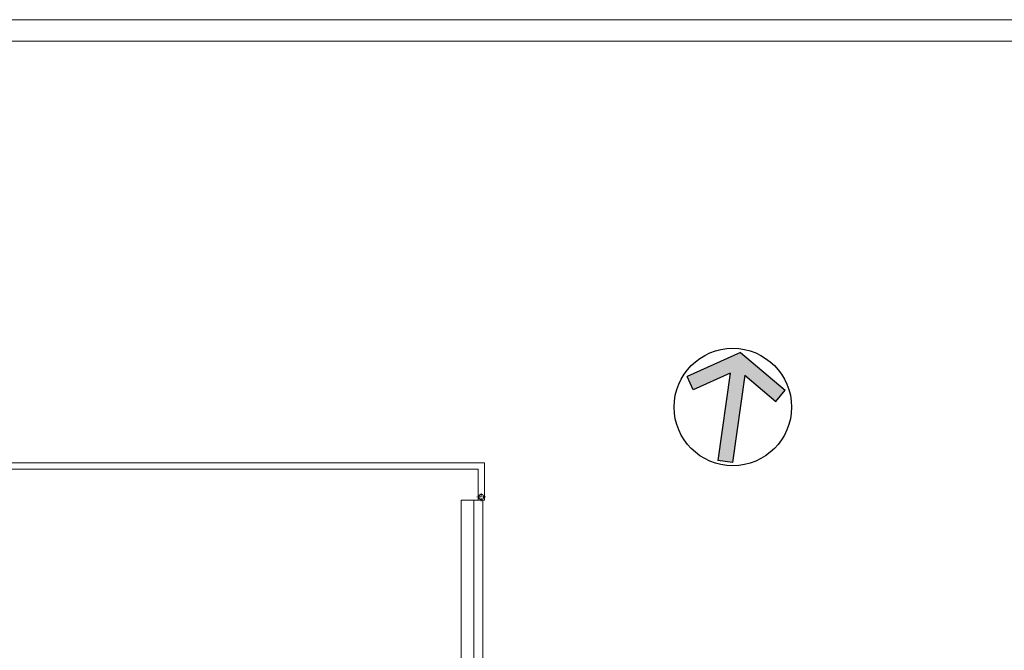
# Model space of a CAD drawing. Header units: millimetres. Extents: x 7052 to 69970, y -1719 to 15326.
# Tile 144 of 160: x 66464 to 68751, y 2755 to 4221. Entities that reach past the tile are written whole.
import ezdxf

# ---------------------------------------------------------------- set-up
doc = ezdxf.new("R2010")
doc.units = ezdxf.units.MM
doc.linetypes.add('ACAD_ISO10W100', pattern=[18, 12, -3, 0, -3])
doc.layers.add('m_tabela', color=7, linetype='Continuous', lineweight=20)
doc.layers.add('m_widok', color=7, linetype='Continuous', lineweight=9)

# ---------------------------------------------------------------- blocks, each defined once
blk = doc.blocks.new('ZA_NARW0')
at = {"ltscale": 2}
blk.add_hatch(color=256, dxfattribs=at).paths.add_polyline_path([(0.0625, 0.2818), (0.3559, 0.0974), (0.4224, 0.2033), (0, 0.4688), (-0.4224, 0.2033), (-0.3559, 0.0974), (-0.0625, 0.2818), (-0.0625, -0.4688), (0.0625, -0.4688)])
for p, q in [((0, 0.4688), (-0.4224, 0.2033)), ((0, 0.4688), (0.4224, 0.2033)), ((-0.0625, 0.2818), (-0.3559, 0.0974)), ((-0.0625, 0.2818), (-0.0625, -0.4688)), ((0.0625, 0.2818), (0.0625, -0.4688)), ((0.0625, 0.2818), (0.3559, 0.0974)), ((-0.3559, 0.0974), (-0.4224, 0.2033)), ((0.3559, 0.0974), (0.4224, 0.2033)), ((0.4224, 0.2033), (0.4224, 0.2033)), ((0.0625, -0.4688), (-0.0625, -0.4688))]:
    blk.add_line(p, q)
blk.add_circle((0, 0), 0.5)

msp = doc.modelspace()

# ---------------------------------------------------------------- linework, layer by layer
at = {"layer": 'm_tabela', "color": 0}
for p, q in [((69970, 4220.8), (61560, 4220.8)), ((69920, 4170.8), (61610, 4170.8))]:
    msp.add_line(p, q, dxfattribs=at)
at = {"layer": 'm_widok', "color": 0, "linetype": 'ACAD_ISO10W100', "ltscale": 0.6}
for p, q in [((67546.3, 3111.8), (67526.1, 3111.8)), ((67536.2, 3101.7), (67536.2, 3121.8))]:
    msp.add_line(p, q, dxfattribs=at)
at = {"layer": 'm_widok', "color": 0, "ltscale": 2}
for p, q in [((67489.2, 3104.2), (67489.2, 2534.3)), ((67489.2, 3104.2), (67519.2, 3104.2)), ((67519.2, 3104.2), (67519.2, 2534.3)), ((67519.2, 3104.2), (67528.7, 3104.2)), ((67528.7, 3104.2), (67543.7, 3104.2)), ((67541.7, 3104.2), (67528.7, 3104.2)), ((67528.7, 3104.2), (67543.7, 3104.2)), ((67540.2, 3104.2), (67540.2, 2549.3))]:
    msp.add_line(p, q, dxfattribs=at)
for points in [[(67543.7, 3104.2), (67543.7, 3191.2), (66111.7, 3191.2), (66111.7, 3104.2)], [(67528.7, 3104.2), (67528.7, 3176.2), (66126.7, 3176.2), (66126.7, 3104.2)]]:
    msp.add_lwpolyline(points, dxfattribs=at)
msp.add_circle((67536.2, 3111.8), 6, dxfattribs=at)

# ---------------------------------------------------------------- block references
at = {"color": 0, "xscale": 272.8386910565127, "yscale": 272.838691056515, "zscale": 45.47311517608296, "rotation": 351.9999999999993}
msp.add_blockref('ZA_NARW0', (68120.7, 3320.7), dxfattribs=at)

doc.saveas('drawing.dxf')
